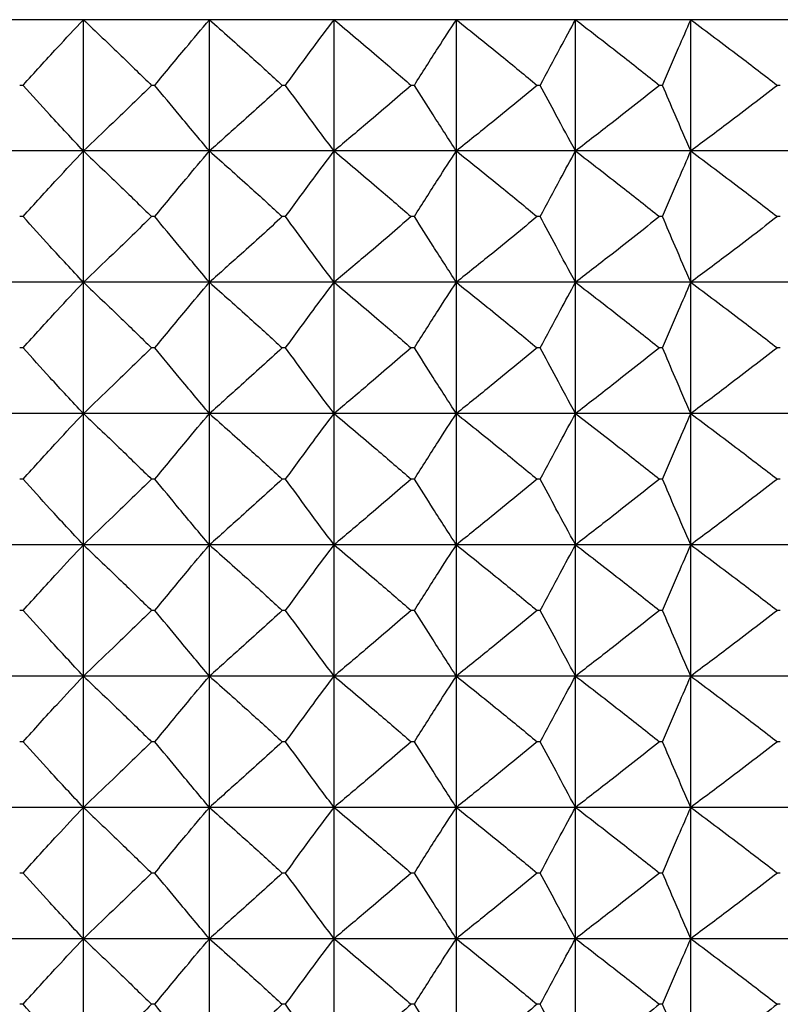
# Model space of a CAD drawing. Header units: millimetres. Extents: x 0 to 210, y 0 to 297.
# Tile 63 of 80: x 176.53 to 178.27, y 265.18 to 267.43. Entities that reach past the tile are written whole.
import ezdxf

# ---------------------------------------------------------------- set-up
doc = ezdxf.new("R2010")
doc.units = ezdxf.units.MM

msp = doc.modelspace()

# ---------------------------------------------------------------- linework, layer by layer
at = {"color": 7, "linetype": 'Continuous', "lineweight": 25}
for p, q in [((176.6774, 267.4273), (176.3878, 267.4273)), ((176.9655, 267.4273), (176.6774, 267.4273)), ((176.6774, 267.1273), (176.6774, 267.4273)), ((177.2502, 267.4273), (176.9655, 267.4273)), ((176.9655, 267.1273), (176.9655, 267.4273)), ((177.5297, 267.4273), (177.2502, 267.4273)), ((177.2502, 267.1273), (177.2502, 267.4273)), ((177.802, 267.4273), (177.5297, 267.4273)), ((177.5297, 267.1273), (177.5297, 267.4273)), ((178.0655, 267.4273), (177.802, 267.4273)), ((177.802, 267.1273), (177.802, 267.4273)), ((178.3182, 267.4273), (178.0655, 267.4273)), ((178.0655, 267.1273), (178.0655, 267.4273)), ((176.5396, 267.2773), (176.5319, 267.2773)), ((176.8408, 267.2773), (176.8332, 267.2773)), ((177.1395, 267.2773), (177.132, 267.2773)), ((177.4337, 267.2773), (177.4263, 267.2773)), ((177.7215, 267.2773), (177.7142, 267.2773)), ((178.0008, 267.2773), (177.9938, 267.2773)), ((178.2699, 267.2773), (178.2631, 267.2773)), ((176.6774, 267.1273), (176.3878, 267.1273)), ((176.6774, 266.8273), (176.6774, 267.1273)), ((176.9655, 267.1273), (176.6774, 267.1273)), ((176.9655, 266.8273), (176.9655, 267.1273)), ((177.2502, 267.1273), (176.9655, 267.1273)), ((177.2502, 266.8273), (177.2502, 267.1273)), ((177.5297, 267.1273), (177.2502, 267.1273)), ((177.5297, 266.8273), (177.5297, 267.1273)), ((177.802, 267.1273), (177.5297, 267.1273)), ((177.802, 266.8273), (177.802, 267.1273)), ((178.0655, 267.1273), (177.802, 267.1273)), ((178.0655, 266.8273), (178.0655, 267.1273)), ((178.3182, 267.1273), (178.0655, 267.1273)), ((176.5396, 266.9773), (176.5319, 266.9773)), ((176.8408, 266.9773), (176.8332, 266.9773)), ((177.1395, 266.9773), (177.132, 266.9773)), ((177.4337, 266.9773), (177.4263, 266.9773)), ((177.7215, 266.9773), (177.7142, 266.9773)), ((178.0008, 266.9773), (177.9938, 266.9773)), ((178.2699, 266.9773), (178.2631, 266.9773)), ((176.6774, 266.8273), (176.3878, 266.8273)), ((176.6774, 266.5273), (176.6774, 266.8273)), ((176.9655, 266.8273), (176.6774, 266.8273)), ((176.9655, 266.5273), (176.9655, 266.8273)), ((177.2502, 266.8273), (176.9655, 266.8273)), ((177.2502, 266.5273), (177.2502, 266.8273)), ((177.5297, 266.8273), (177.2502, 266.8273)), ((177.5297, 266.5273), (177.5297, 266.8273)), ((177.802, 266.8273), (177.5297, 266.8273)), ((177.802, 266.5273), (177.802, 266.8273)), ((178.0655, 266.8273), (177.802, 266.8273)), ((178.0655, 266.5273), (178.0655, 266.8273)), ((178.3182, 266.8273), (178.0655, 266.8273)), ((176.5396, 266.6773), (176.5319, 266.6773)), ((176.8408, 266.6773), (176.8332, 266.6773)), ((177.1395, 266.6773), (177.132, 266.6773)), ((177.4337, 266.6773), (177.4263, 266.6773)), ((177.7215, 266.6773), (177.7142, 266.6773)), ((178.0008, 266.6773), (177.9938, 266.6773)), ((178.2699, 266.6773), (178.2631, 266.6773)), ((176.6774, 266.5273), (176.3878, 266.5273)), ((176.6774, 266.2273), (176.6774, 266.5273)), ((176.9655, 266.5273), (176.6774, 266.5273)), ((176.9655, 266.2273), (176.9655, 266.5273)), ((177.2502, 266.5273), (176.9655, 266.5273)), ((177.2502, 266.2273), (177.2502, 266.5273)), ((177.5297, 266.5273), (177.2502, 266.5273)), ((177.5297, 266.2273), (177.5297, 266.5273)), ((177.802, 266.5273), (177.5297, 266.5273)), ((177.802, 266.2273), (177.802, 266.5273)), ((178.0655, 266.5273), (177.802, 266.5273)), ((178.0655, 266.2273), (178.0655, 266.5273)), ((178.3182, 266.5273), (178.0655, 266.5273)), ((176.5396, 266.3773), (176.5319, 266.3773)), ((176.8408, 266.3773), (176.8332, 266.3773)), ((177.1395, 266.3773), (177.132, 266.3773)), ((177.4337, 266.3773), (177.4263, 266.3773)), ((177.7215, 266.3773), (177.7142, 266.3773)), ((178.0008, 266.3773), (177.9938, 266.3773)), ((178.2699, 266.3773), (178.2631, 266.3773)), ((176.6774, 266.2273), (176.3878, 266.2273)), ((176.6774, 265.9273), (176.6774, 266.2273)), ((176.9655, 266.2273), (176.6774, 266.2273)), ((176.9655, 265.9273), (176.9655, 266.2273)), ((177.2502, 266.2273), (176.9655, 266.2273)), ((177.2502, 265.9273), (177.2502, 266.2273)), ((177.5297, 266.2273), (177.2502, 266.2273)), ((177.5297, 265.9273), (177.5297, 266.2273)), ((177.802, 266.2273), (177.5297, 266.2273)), ((177.802, 265.9273), (177.802, 266.2273)), ((178.0655, 266.2273), (177.802, 266.2273)), ((178.0655, 265.9273), (178.0655, 266.2273)), ((178.3182, 266.2273), (178.0655, 266.2273)), ((176.5396, 266.0773), (176.5319, 266.0773)), ((176.8408, 266.0773), (176.8332, 266.0773)), ((177.1395, 266.0773), (177.132, 266.0773)), ((177.4337, 266.0773), (177.4263, 266.0773)), ((177.7215, 266.0773), (177.7142, 266.0773)), ((178.0008, 266.0773), (177.9938, 266.0773)), ((178.2699, 266.0773), (178.2631, 266.0773)), ((176.6774, 265.9273), (176.3878, 265.9273)), ((176.6774, 265.6273), (176.6774, 265.9273)), ((176.9655, 265.9273), (176.6774, 265.9273)), ((176.9655, 265.6273), (176.9655, 265.9273)), ((177.2502, 265.9273), (176.9655, 265.9273)), ((177.2502, 265.6273), (177.2502, 265.9273)), ((177.5297, 265.9273), (177.2502, 265.9273)), ((177.5297, 265.6273), (177.5297, 265.9273)), ((177.802, 265.9273), (177.5297, 265.9273)), ((177.802, 265.6273), (177.802, 265.9273)), ((178.0655, 265.9273), (177.802, 265.9273)), ((178.0655, 265.6273), (178.0655, 265.9273)), ((178.3182, 265.9273), (178.0655, 265.9273)), ((176.5396, 265.7773), (176.5319, 265.7773)), ((176.8408, 265.7773), (176.8332, 265.7773)), ((177.1395, 265.7773), (177.132, 265.7773)), ((177.4337, 265.7773), (177.4263, 265.7773)), ((177.7215, 265.7773), (177.7142, 265.7773)), ((178.0008, 265.7773), (177.9938, 265.7773)), ((178.2699, 265.7773), (178.2631, 265.7773)), ((176.6774, 265.6273), (176.3878, 265.6273)), ((176.6774, 265.3273), (176.6774, 265.6273)), ((176.9655, 265.6273), (176.6774, 265.6273)), ((176.9655, 265.3273), (176.9655, 265.6273)), ((177.2502, 265.6273), (176.9655, 265.6273)), ((177.2502, 265.3273), (177.2502, 265.6273)), ((177.5297, 265.6273), (177.2502, 265.6273)), ((177.5297, 265.3273), (177.5297, 265.6273)), ((177.802, 265.6273), (177.5297, 265.6273)), ((177.802, 265.3273), (177.802, 265.6273)), ((178.0655, 265.6273), (177.802, 265.6273)), ((178.0655, 265.3273), (178.0655, 265.6273)), ((178.3182, 265.6273), (178.0655, 265.6273)), ((176.5396, 265.4773), (176.5319, 265.4773)), ((176.8408, 265.4773), (176.8332, 265.4773)), ((177.1395, 265.4773), (177.132, 265.4773)), ((177.4337, 265.4773), (177.4263, 265.4773)), ((177.7215, 265.4773), (177.7142, 265.4773)), ((178.0008, 265.4773), (177.9938, 265.4773)), ((178.2699, 265.4773), (178.2631, 265.4773)), ((176.6774, 265.3273), (176.3878, 265.3273)), ((176.6774, 265.0273), (176.6774, 265.3273)), ((176.9655, 265.3273), (176.6774, 265.3273)), ((176.9655, 265.0273), (176.9655, 265.3273)), ((177.2502, 265.3273), (176.9655, 265.3273)), ((177.2502, 265.0273), (177.2502, 265.3273)), ((177.5297, 265.3273), (177.2502, 265.3273)), ((177.5297, 265.0273), (177.5297, 265.3273)), ((177.802, 265.3273), (177.5297, 265.3273)), ((177.802, 265.0273), (177.802, 265.3273)), ((178.0655, 265.3273), (177.802, 265.3273)), ((178.0655, 265.0273), (178.0655, 265.3273)), ((178.3182, 265.3273), (178.0655, 265.3273)), ((176.5396, 265.1773), (176.5319, 265.1773)), ((176.8408, 265.1773), (176.8332, 265.1773)), ((177.1395, 265.1773), (177.132, 265.1773)), ((177.4337, 265.1773), (177.4263, 265.1773)), ((177.7215, 265.1773), (177.7142, 265.1773)), ((178.0008, 265.1773), (177.9938, 265.1773)), ((178.2699, 265.1773), (178.2631, 265.1773))]:
    msp.add_line(p, q, dxfattribs=at)
for points, knots in [([(176.5396, 267.2773), (176.5654, 267.3059), (176.611, 267.3562), (176.6574, 267.4058), (176.6774, 267.4273)], [0, 0, 0, 0, 0.5676085, 1, 1, 1, 1]), ([(176.6774, 267.4273), (176.7063, 267.3999), (176.7585, 267.3502), (176.8101, 267.2999), (176.8332, 267.2773)], [0, 0, 0, 0, 0.552617, 1, 1, 1, 1]), ([(176.8408, 267.2773), (176.8642, 267.3059), (176.9054, 267.3561), (176.9474, 267.4058), (176.9655, 267.4273)], [0, 0, 0, 0, 0.5678376, 1, 1, 1, 1]), ([(176.9655, 267.4273), (176.9963, 267.3999), (177.0522, 267.3503), (177.1073, 267.2999), (177.132, 267.2773)], [0, 0, 0, 0, 0.5527732, 1, 1, 1, 1]), ([(177.1395, 267.2773), (177.1603, 267.3059), (177.1969, 267.3561), (177.2341, 267.4058), (177.2502, 267.4273)], [0, 0, 0, 0, 0.5680984, 1, 1, 1, 1]), ([(177.2502, 267.4273), (177.2828, 267.3999), (177.3419, 267.3503), (177.4002, 267.2999), (177.4263, 267.2773)], [0, 0, 0, 0, 0.5529034, 1, 1, 1, 1]), ([(177.4337, 267.2773), (177.4517, 267.3058), (177.4834, 267.356), (177.5157, 267.4058), (177.5297, 267.4273)], [0, 0, 0, 0, 0.568388, 1, 1, 1, 1]), ([(177.5297, 267.4273), (177.5639, 267.3999), (177.6257, 267.3503), (177.6869, 267.2999), (177.7142, 267.2773)], [0, 0, 0, 0, 0.55301, 1, 1, 1, 1]), ([(177.7215, 267.2773), (177.7366, 267.3058), (177.7631, 267.356), (177.7903, 267.4058), (177.802, 267.4273)], [0, 0, 0, 0, 0.5686967, 1, 1, 1, 1]), ([(177.802, 267.4273), (177.8376, 267.3999), (177.9018, 267.3503), (177.9654, 267.2999), (177.9938, 267.2773)], [0, 0, 0, 0, 0.553096, 1, 1, 1, 1]), ([(178.0008, 267.2773), (178.0129, 267.3058), (178.0342, 267.3559), (178.0561, 267.4058), (178.0655, 267.4273)], [0, 0, 0, 0, 0.569009, 1, 1, 1, 1]), ([(178.0655, 267.4273), (178.1021, 267.3999), (178.1683, 267.3503), (178.2339, 267.2999), (178.2631, 267.2773)], [0, 0, 0, 0, 0.5531633, 1, 1, 1, 1]), ([(176.6774, 267.1273), (176.6518, 267.1547), (176.6055, 267.2044), (176.56, 267.2548), (176.5396, 267.2773)], [0, 0, 0, 0, 0.552352, 1, 1, 1, 1]), ([(176.8332, 267.2773), (176.8039, 267.2487), (176.7523, 267.1984), (176.7, 267.1488), (176.6774, 267.1273)], [0, 0, 0, 0, 0.567344, 1, 1, 1, 1]), ([(176.9655, 267.1273), (176.9423, 267.1548), (176.9005, 267.2045), (176.8593, 267.2548), (176.8408, 267.2773)], [0, 0, 0, 0, 0.552122, 1, 1, 1, 1]), ([(177.132, 267.2773), (177.1007, 267.2487), (177.0455, 267.1984), (176.9897, 267.1488), (176.9655, 267.1273)], [0, 0, 0, 0, 0.567189, 1, 1, 1, 1]), ([(177.2502, 267.1273), (177.2297, 267.1548), (177.1924, 267.2045), (177.1559, 267.2548), (177.1395, 267.2773)], [0, 0, 0, 0, 0.55186, 1, 1, 1, 1]), ([(177.4263, 267.2773), (177.3932, 267.2487), (177.3349, 267.1983), (177.2758, 267.1488), (177.2502, 267.1273)], [0, 0, 0, 0, 0.5670597, 1, 1, 1, 1]), ([(177.5297, 267.1273), (177.5119, 267.1548), (177.4796, 267.2046), (177.4479, 267.2548), (177.4337, 267.2773)], [0, 0, 0, 0, 0.5515697, 1, 1, 1, 1]), ([(177.7142, 267.2773), (177.6795, 267.2487), (177.6184, 267.1983), (177.5565, 267.1488), (177.5297, 267.1273)], [0, 0, 0, 0, 0.566954, 1, 1, 1, 1]), ([(177.802, 267.1273), (177.7871, 267.1548), (177.7599, 267.2046), (177.7334, 267.2548), (177.7215, 267.2773)], [0, 0, 0, 0, 0.55126, 1, 1, 1, 1]), ([(177.9938, 267.2773), (177.9577, 267.2487), (177.8942, 267.1983), (177.8299, 267.1488), (177.802, 267.1273)], [0, 0, 0, 0, 0.566868, 1, 1, 1, 1]), ([(178.0655, 267.1273), (178.0534, 267.1548), (178.0316, 267.2047), (178.0103, 267.2548), (178.0008, 267.2773)], [0, 0, 0, 0, 0.550946, 1, 1, 1, 1]), ([(178.2631, 267.2773), (178.226, 267.2487), (178.1604, 267.1983), (178.0942, 267.1488), (178.0655, 267.1273)], [0, 0, 0, 0, 0.566801, 1, 1, 1, 1]), ([(176.5396, 266.9773), (176.5654, 267.0059), (176.611, 267.0562), (176.6574, 267.1058), (176.6774, 267.1273)], [0, 0, 0, 0, 0.567662, 1, 1, 1, 1]), ([(176.6774, 267.1273), (176.7063, 267.0999), (176.7585, 267.0502), (176.8101, 266.9998), (176.8332, 266.9773)], [0, 0, 0, 0, 0.552617, 1, 1, 1, 1]), ([(176.8408, 266.9773), (176.8642, 267.0059), (176.9054, 267.0561), (176.9474, 267.1058), (176.9655, 267.1273)], [0, 0, 0, 0, 0.567896, 1, 1, 1, 1]), ([(176.9655, 267.1273), (176.9963, 267.0999), (177.0522, 267.0503), (177.1073, 266.9998), (177.132, 266.9773)], [0, 0, 0, 0, 0.5527732, 1, 1, 1, 1]), ([(177.1395, 266.9773), (177.1603, 267.0059), (177.1969, 267.0561), (177.2341, 267.1058), (177.2502, 267.1273)], [0, 0, 0, 0, 0.5681627, 1, 1, 1, 1]), ([(177.2502, 267.1273), (177.2828, 267.0999), (177.3419, 267.0503), (177.4002, 266.9999), (177.4263, 266.9773)], [0, 0, 0, 0, 0.5529034, 1, 1, 1, 1]), ([(177.4337, 266.9773), (177.4517, 267.0058), (177.4834, 267.056), (177.5157, 267.1058), (177.5297, 267.1273)], [0, 0, 0, 0, 0.5684579, 1, 1, 1, 1]), ([(177.5297, 267.1273), (177.5639, 267.0999), (177.6257, 267.0503), (177.6869, 266.9999), (177.7142, 266.9773)], [0, 0, 0, 0, 0.55301, 1, 1, 1, 1]), ([(177.7215, 266.9773), (177.7366, 267.0058), (177.7631, 267.056), (177.7903, 267.1058), (177.802, 267.1273)], [0, 0, 0, 0, 0.568774, 1, 1, 1, 1]), ([(177.802, 267.1273), (177.8376, 267.0999), (177.9018, 267.0503), (177.9654, 266.9999), (177.9938, 266.9773)], [0, 0, 0, 0, 0.553096, 1, 1, 1, 1]), ([(178.0008, 266.9773), (178.0129, 267.0058), (178.0342, 267.0559), (178.0561, 267.1058), (178.0655, 267.1273)], [0, 0, 0, 0, 0.569093, 1, 1, 1, 1]), ([(178.0655, 267.1273), (178.1021, 267.0999), (178.1683, 267.0503), (178.2339, 266.9999), (178.2631, 266.9773)], [0, 0, 0, 0, 0.5531633, 1, 1, 1, 1]), ([(176.6774, 266.8273), (176.6518, 266.8548), (176.6055, 266.9044), (176.56, 266.9548), (176.5396, 266.9773)], [0, 0, 0, 0, 0.552328, 1, 1, 1, 1]), ([(176.8332, 266.9773), (176.8039, 266.9487), (176.7523, 266.8984), (176.7, 266.8488), (176.6774, 266.8273)], [0, 0, 0, 0, 0.567371, 1, 1, 1, 1]), ([(176.9655, 266.8273), (176.9423, 266.8548), (176.9005, 266.9045), (176.8593, 266.9548), (176.8408, 266.9773)], [0, 0, 0, 0, 0.552096, 1, 1, 1, 1]), ([(177.132, 266.9773), (177.1007, 266.9487), (177.0455, 266.8983), (176.9897, 266.8488), (176.9655, 266.8273)], [0, 0, 0, 0, 0.567214, 1, 1, 1, 1]), ([(177.2502, 266.8273), (177.2297, 266.8548), (177.1924, 266.9045), (177.1559, 266.9548), (177.1395, 266.9773)], [0, 0, 0, 0, 0.551831, 1, 1, 1, 1]), ([(177.4263, 266.9773), (177.3932, 266.9487), (177.3349, 266.8983), (177.2758, 266.8488), (177.2502, 266.8273)], [0, 0, 0, 0, 0.5670832, 1, 1, 1, 1]), ([(177.5297, 266.8273), (177.5119, 266.8548), (177.4796, 266.9046), (177.4479, 266.9548), (177.4337, 266.9773)], [0, 0, 0, 0, 0.551538, 1, 1, 1, 1]), ([(177.7142, 266.9773), (177.6795, 266.9487), (177.6184, 266.8983), (177.5565, 266.8488), (177.5297, 266.8273)], [0, 0, 0, 0, 0.5669758, 1, 1, 1, 1]), ([(177.802, 266.8273), (177.7871, 266.8548), (177.7599, 266.9046), (177.7334, 266.9548), (177.7215, 266.9773)], [0, 0, 0, 0, 0.551225, 1, 1, 1, 1]), ([(177.9938, 266.9773), (177.9577, 266.9487), (177.8942, 266.8983), (177.8299, 266.8488), (177.802, 266.8273)], [0, 0, 0, 0, 0.566889, 1, 1, 1, 1]), ([(178.0655, 266.8273), (178.0534, 266.8548), (178.0316, 266.9047), (178.0103, 266.9548), (178.0008, 266.9773)], [0, 0, 0, 0, 0.550908, 1, 1, 1, 1]), ([(178.2631, 266.9773), (178.226, 266.9487), (178.1604, 266.8983), (178.0942, 266.8488), (178.0655, 266.8273)], [0, 0, 0, 0, 0.566822, 1, 1, 1, 1]), ([(176.5396, 266.6773), (176.5654, 266.7059), (176.611, 266.7562), (176.6574, 266.8058), (176.6774, 266.8273)], [0, 0, 0, 0, 0.567632, 1, 1, 1, 1]), ([(176.6774, 266.8273), (176.7063, 266.7999), (176.7585, 266.7502), (176.8101, 266.6998), (176.8332, 266.6773)], [0, 0, 0, 0, 0.552638, 1, 1, 1, 1]), ([(176.8408, 266.6773), (176.8642, 266.7059), (176.9054, 266.7561), (176.9474, 266.8058), (176.9655, 266.8273)], [0, 0, 0, 0, 0.5678631, 1, 1, 1, 1]), ([(176.9655, 266.8273), (176.9963, 266.7999), (177.0522, 266.7503), (177.1073, 266.6998), (177.132, 266.6773)], [0, 0, 0, 0, 0.552793, 1, 1, 1, 1]), ([(177.1395, 266.6773), (177.1603, 266.7058), (177.1969, 266.7561), (177.2341, 266.8058), (177.2502, 266.8273)], [0, 0, 0, 0, 0.5681263, 1, 1, 1, 1]), ([(177.2502, 266.8273), (177.2828, 266.7999), (177.3419, 266.7503), (177.4002, 266.6998), (177.4263, 266.6773)], [0, 0, 0, 0, 0.552922, 1, 1, 1, 1]), ([(177.4337, 266.6773), (177.4517, 266.7058), (177.4834, 266.756), (177.5157, 266.8058), (177.5297, 266.8273)], [0, 0, 0, 0, 0.568418, 1, 1, 1, 1]), ([(177.5297, 266.8273), (177.5639, 266.7999), (177.6257, 266.7503), (177.6869, 266.6998), (177.7142, 266.6773)], [0, 0, 0, 0, 0.553028, 1, 1, 1, 1]), ([(177.7215, 266.6773), (177.7366, 266.7058), (177.7631, 266.756), (177.7903, 266.8058), (177.802, 266.8273)], [0, 0, 0, 0, 0.56873, 1, 1, 1, 1]), ([(177.802, 266.8273), (177.8376, 266.7999), (177.9018, 266.7503), (177.9654, 266.6998), (177.9938, 266.6773)], [0, 0, 0, 0, 0.553113, 1, 1, 1, 1]), ([(178.0008, 266.6773), (178.0129, 266.7058), (178.0342, 266.7559), (178.0561, 266.8058), (178.0655, 266.8273)], [0, 0, 0, 0, 0.5690456, 1, 1, 1, 1]), ([(178.0655, 266.8273), (178.1021, 266.7999), (178.1683, 266.7503), (178.2339, 266.6999), (178.2631, 266.6773)], [0, 0, 0, 0, 0.553179, 1, 1, 1, 1]), ([(176.6774, 266.5273), (176.6518, 266.5547), (176.6055, 266.6044), (176.56, 266.6548), (176.5396, 266.6773)], [0, 0, 0, 0, 0.552328, 1, 1, 1, 1]), ([(176.8332, 266.6773), (176.8039, 266.6487), (176.7523, 266.5984), (176.7, 266.5488), (176.6774, 266.5273)], [0, 0, 0, 0, 0.567324, 1, 1, 1, 1]), ([(176.9655, 266.5273), (176.9423, 266.5548), (176.9005, 266.6045), (176.8593, 266.6548), (176.8408, 266.6773)], [0, 0, 0, 0, 0.552096, 1, 1, 1, 1]), ([(177.132, 266.6773), (177.1007, 266.6487), (177.0455, 266.5984), (176.9897, 266.5488), (176.9655, 266.5273)], [0, 0, 0, 0, 0.5671697, 1, 1, 1, 1]), ([(177.2502, 266.5273), (177.2297, 266.5548), (177.1924, 266.6045), (177.1559, 266.6548), (177.1395, 266.6773)], [0, 0, 0, 0, 0.551831, 1, 1, 1, 1]), ([(177.4263, 266.6773), (177.3932, 266.6487), (177.3348, 266.5983), (177.2758, 266.5488), (177.2502, 266.5273)], [0, 0, 0, 0, 0.567042, 1, 1, 1, 1]), ([(177.5297, 266.5273), (177.5119, 266.5548), (177.4796, 266.6046), (177.4479, 266.6548), (177.4337, 266.6773)], [0, 0, 0, 0, 0.551538, 1, 1, 1, 1]), ([(177.7142, 266.6773), (177.6795, 266.6487), (177.6184, 266.5983), (177.5565, 266.5488), (177.5297, 266.5273)], [0, 0, 0, 0, 0.566936, 1, 1, 1, 1]), ([(177.802, 266.5273), (177.7871, 266.5548), (177.7599, 266.6046), (177.7334, 266.6548), (177.7215, 266.6773)], [0, 0, 0, 0, 0.551225, 1, 1, 1, 1]), ([(177.9938, 266.6773), (177.9577, 266.6487), (177.8942, 266.5983), (177.8299, 266.5488), (177.802, 266.5273)], [0, 0, 0, 0, 0.566852, 1, 1, 1, 1]), ([(178.0655, 266.5273), (178.0534, 266.5548), (178.0316, 266.6047), (178.0103, 266.6548), (178.0008, 266.6773)], [0, 0, 0, 0, 0.550908, 1, 1, 1, 1]), ([(178.2631, 266.6773), (178.226, 266.6487), (178.1604, 266.5983), (178.0942, 266.5488), (178.0655, 266.5273)], [0, 0, 0, 0, 0.566785, 1, 1, 1, 1]), ([(176.5396, 266.3773), (176.5654, 266.4059), (176.611, 266.4562), (176.6574, 266.5058), (176.6774, 266.5273)], [0, 0, 0, 0, 0.5676085, 1, 1, 1, 1]), ([(176.6774, 266.5273), (176.7063, 266.4999), (176.7585, 266.4502), (176.8101, 266.3999), (176.8332, 266.3773)], [0, 0, 0, 0, 0.552617, 1, 1, 1, 1]), ([(176.8408, 266.3773), (176.8642, 266.4059), (176.9054, 266.4561), (176.9474, 266.5058), (176.9655, 266.5273)], [0, 0, 0, 0, 0.5678376, 1, 1, 1, 1]), ([(176.9655, 266.5273), (176.9963, 266.4999), (177.0522, 266.4503), (177.1073, 266.3999), (177.132, 266.3773)], [0, 0, 0, 0, 0.5527732, 1, 1, 1, 1]), ([(177.1395, 266.3773), (177.1603, 266.4058), (177.1969, 266.4561), (177.2341, 266.5058), (177.2502, 266.5273)], [0, 0, 0, 0, 0.5680984, 1, 1, 1, 1]), ([(177.2502, 266.5273), (177.2828, 266.4999), (177.3419, 266.4503), (177.4002, 266.3999), (177.4263, 266.3773)], [0, 0, 0, 0, 0.5529034, 1, 1, 1, 1]), ([(177.4337, 266.3773), (177.4517, 266.4058), (177.4834, 266.456), (177.5157, 266.5058), (177.5297, 266.5273)], [0, 0, 0, 0, 0.568388, 1, 1, 1, 1]), ([(177.5297, 266.5273), (177.5639, 266.4999), (177.6257, 266.4503), (177.6869, 266.3999), (177.7142, 266.3773)], [0, 0, 0, 0, 0.55301, 1, 1, 1, 1]), ([(177.7215, 266.3773), (177.7366, 266.4058), (177.7631, 266.456), (177.7903, 266.5058), (177.802, 266.5273)], [0, 0, 0, 0, 0.5686967, 1, 1, 1, 1]), ([(177.802, 266.5273), (177.8376, 266.4999), (177.9018, 266.4503), (177.9654, 266.3999), (177.9938, 266.3773)], [0, 0, 0, 0, 0.553096, 1, 1, 1, 1]), ([(178.0008, 266.3773), (178.0129, 266.4058), (178.0342, 266.4559), (178.0561, 266.5058), (178.0655, 266.5273)], [0, 0, 0, 0, 0.569009, 1, 1, 1, 1]), ([(178.0655, 266.5273), (178.1021, 266.4999), (178.1683, 266.4503), (178.2339, 266.3999), (178.2631, 266.3773)], [0, 0, 0, 0, 0.5531633, 1, 1, 1, 1]), ([(176.6774, 266.2273), (176.6518, 266.2547), (176.6055, 266.3044), (176.56, 266.3548), (176.5396, 266.3773)], [0, 0, 0, 0, 0.552352, 1, 1, 1, 1]), ([(176.8332, 266.3773), (176.8039, 266.3487), (176.7523, 266.2984), (176.7, 266.2488), (176.6774, 266.2273)], [0, 0, 0, 0, 0.567344, 1, 1, 1, 1]), ([(176.9655, 266.2273), (176.9423, 266.2548), (176.9005, 266.3045), (176.8593, 266.3548), (176.8408, 266.3773)], [0, 0, 0, 0, 0.552122, 1, 1, 1, 1]), ([(177.132, 266.3773), (177.1007, 266.3487), (177.0455, 266.2984), (176.9897, 266.2488), (176.9655, 266.2273)], [0, 0, 0, 0, 0.567189, 1, 1, 1, 1]), ([(177.2502, 266.2273), (177.2297, 266.2548), (177.1924, 266.3045), (177.1559, 266.3548), (177.1395, 266.3773)], [0, 0, 0, 0, 0.55186, 1, 1, 1, 1]), ([(177.4263, 266.3773), (177.3932, 266.3487), (177.3349, 266.2983), (177.2758, 266.2488), (177.2502, 266.2273)], [0, 0, 0, 0, 0.5670597, 1, 1, 1, 1]), ([(177.5297, 266.2273), (177.5119, 266.2548), (177.4796, 266.3046), (177.4479, 266.3548), (177.4337, 266.3773)], [0, 0, 0, 0, 0.5515697, 1, 1, 1, 1]), ([(177.7142, 266.3773), (177.6795, 266.3487), (177.6184, 266.2983), (177.5565, 266.2488), (177.5297, 266.2273)], [0, 0, 0, 0, 0.566954, 1, 1, 1, 1]), ([(177.802, 266.2273), (177.7871, 266.2548), (177.7599, 266.3046), (177.7334, 266.3548), (177.7215, 266.3773)], [0, 0, 0, 0, 0.55126, 1, 1, 1, 1]), ([(177.9938, 266.3773), (177.9577, 266.3487), (177.8942, 266.2983), (177.8299, 266.2488), (177.802, 266.2273)], [0, 0, 0, 0, 0.566868, 1, 1, 1, 1]), ([(178.0655, 266.2273), (178.0534, 266.2548), (178.0316, 266.3047), (178.0103, 266.3548), (178.0008, 266.3773)], [0, 0, 0, 0, 0.550946, 1, 1, 1, 1]), ([(178.2631, 266.3773), (178.226, 266.3487), (178.1604, 266.2983), (178.0942, 266.2488), (178.0655, 266.2273)], [0, 0, 0, 0, 0.566801, 1, 1, 1, 1]), ([(176.5396, 266.0773), (176.5654, 266.1059), (176.611, 266.1562), (176.6574, 266.2058), (176.6774, 266.2273)], [0, 0, 0, 0, 0.567662, 1, 1, 1, 1]), ([(176.6774, 266.2273), (176.7063, 266.1999), (176.7585, 266.1502), (176.8101, 266.0998), (176.8332, 266.0773)], [0, 0, 0, 0, 0.552617, 1, 1, 1, 1]), ([(176.8408, 266.0773), (176.8642, 266.1059), (176.9054, 266.1561), (176.9474, 266.2058), (176.9655, 266.2273)], [0, 0, 0, 0, 0.567896, 1, 1, 1, 1]), ([(176.9655, 266.2273), (176.9963, 266.1999), (177.0522, 266.1503), (177.1073, 266.0998), (177.132, 266.0773)], [0, 0, 0, 0, 0.5527732, 1, 1, 1, 1]), ([(177.1395, 266.0773), (177.1603, 266.1059), (177.1969, 266.1561), (177.2341, 266.2058), (177.2502, 266.2273)], [0, 0, 0, 0, 0.5681627, 1, 1, 1, 1]), ([(177.2502, 266.2273), (177.2828, 266.1999), (177.3419, 266.1503), (177.4002, 266.0999), (177.4263, 266.0773)], [0, 0, 0, 0, 0.5529034, 1, 1, 1, 1]), ([(177.4337, 266.0773), (177.4517, 266.1058), (177.4834, 266.156), (177.5157, 266.2058), (177.5297, 266.2273)], [0, 0, 0, 0, 0.5684579, 1, 1, 1, 1]), ([(177.5297, 266.2273), (177.5639, 266.1999), (177.6257, 266.1503), (177.6869, 266.0999), (177.7142, 266.0773)], [0, 0, 0, 0, 0.55301, 1, 1, 1, 1]), ([(177.7215, 266.0773), (177.7366, 266.1058), (177.7631, 266.156), (177.7903, 266.2058), (177.802, 266.2273)], [0, 0, 0, 0, 0.568774, 1, 1, 1, 1]), ([(177.802, 266.2273), (177.8376, 266.1999), (177.9018, 266.1503), (177.9654, 266.0999), (177.9938, 266.0773)], [0, 0, 0, 0, 0.553096, 1, 1, 1, 1]), ([(178.0008, 266.0773), (178.0129, 266.1058), (178.0342, 266.1559), (178.0561, 266.2058), (178.0655, 266.2273)], [0, 0, 0, 0, 0.569093, 1, 1, 1, 1]), ([(178.0655, 266.2273), (178.1021, 266.1999), (178.1683, 266.1503), (178.2339, 266.0999), (178.2631, 266.0773)], [0, 0, 0, 0, 0.5531633, 1, 1, 1, 1]), ([(176.6774, 265.9273), (176.6518, 265.9548), (176.6055, 266.0044), (176.56, 266.0548), (176.5396, 266.0773)], [0, 0, 0, 0, 0.552328, 1, 1, 1, 1]), ([(176.8332, 266.0773), (176.8039, 266.0487), (176.7523, 265.9984), (176.7, 265.9488), (176.6774, 265.9273)], [0, 0, 0, 0, 0.567371, 1, 1, 1, 1]), ([(176.9655, 265.9273), (176.9423, 265.9548), (176.9005, 266.0045), (176.8593, 266.0548), (176.8408, 266.0773)], [0, 0, 0, 0, 0.552096, 1, 1, 1, 1]), ([(177.132, 266.0773), (177.1007, 266.0487), (177.0455, 265.9983), (176.9897, 265.9488), (176.9655, 265.9273)], [0, 0, 0, 0, 0.567214, 1, 1, 1, 1]), ([(177.2502, 265.9273), (177.2297, 265.9548), (177.1924, 266.0045), (177.1559, 266.0548), (177.1395, 266.0773)], [0, 0, 0, 0, 0.551831, 1, 1, 1, 1]), ([(177.4263, 266.0773), (177.3932, 266.0487), (177.3349, 265.9983), (177.2758, 265.9488), (177.2502, 265.9273)], [0, 0, 0, 0, 0.5670832, 1, 1, 1, 1]), ([(177.5297, 265.9273), (177.5119, 265.9548), (177.4796, 266.0046), (177.4479, 266.0548), (177.4337, 266.0773)], [0, 0, 0, 0, 0.551538, 1, 1, 1, 1]), ([(177.7142, 266.0773), (177.6795, 266.0487), (177.6184, 265.9983), (177.5565, 265.9488), (177.5297, 265.9273)], [0, 0, 0, 0, 0.5669758, 1, 1, 1, 1]), ([(177.802, 265.9273), (177.7871, 265.9548), (177.7599, 266.0046), (177.7334, 266.0548), (177.7215, 266.0773)], [0, 0, 0, 0, 0.551225, 1, 1, 1, 1]), ([(177.9938, 266.0773), (177.9577, 266.0487), (177.8942, 265.9983), (177.8299, 265.9488), (177.802, 265.9273)], [0, 0, 0, 0, 0.566889, 1, 1, 1, 1]), ([(178.0655, 265.9273), (178.0534, 265.9548), (178.0316, 266.0047), (178.0103, 266.0548), (178.0008, 266.0773)], [0, 0, 0, 0, 0.550908, 1, 1, 1, 1]), ([(178.2631, 266.0773), (178.226, 266.0487), (178.1604, 265.9983), (178.0942, 265.9488), (178.0655, 265.9273)], [0, 0, 0, 0, 0.566822, 1, 1, 1, 1]), ([(176.5396, 265.7773), (176.5654, 265.8059), (176.611, 265.8562), (176.6574, 265.9058), (176.6774, 265.9273)], [0, 0, 0, 0, 0.567632, 1, 1, 1, 1]), ([(176.6774, 265.9273), (176.7063, 265.8999), (176.7585, 265.8502), (176.8101, 265.7998), (176.8332, 265.7773)], [0, 0, 0, 0, 0.552638, 1, 1, 1, 1]), ([(176.8408, 265.7773), (176.8642, 265.8059), (176.9054, 265.8561), (176.9474, 265.9058), (176.9655, 265.9273)], [0, 0, 0, 0, 0.5678631, 1, 1, 1, 1]), ([(176.9655, 265.9273), (176.9963, 265.8999), (177.0522, 265.8503), (177.1073, 265.7998), (177.132, 265.7773)], [0, 0, 0, 0, 0.552793, 1, 1, 1, 1]), ([(177.1395, 265.7773), (177.1603, 265.8058), (177.1969, 265.8561), (177.2341, 265.9058), (177.2502, 265.9273)], [0, 0, 0, 0, 0.5681263, 1, 1, 1, 1]), ([(177.2502, 265.9273), (177.2828, 265.8999), (177.3419, 265.8503), (177.4002, 265.7998), (177.4263, 265.7773)], [0, 0, 0, 0, 0.552922, 1, 1, 1, 1]), ([(177.4337, 265.7773), (177.4517, 265.8058), (177.4834, 265.856), (177.5157, 265.9058), (177.5297, 265.9273)], [0, 0, 0, 0, 0.568418, 1, 1, 1, 1]), ([(177.5297, 265.9273), (177.5639, 265.8999), (177.6257, 265.8503), (177.6869, 265.7998), (177.7142, 265.7773)], [0, 0, 0, 0, 0.553028, 1, 1, 1, 1]), ([(177.7215, 265.7773), (177.7366, 265.8058), (177.7631, 265.856), (177.7903, 265.9058), (177.802, 265.9273)], [0, 0, 0, 0, 0.56873, 1, 1, 1, 1]), ([(177.802, 265.9273), (177.8376, 265.8999), (177.9018, 265.8503), (177.9654, 265.7998), (177.9938, 265.7773)], [0, 0, 0, 0, 0.553113, 1, 1, 1, 1]), ([(178.0008, 265.7773), (178.0129, 265.8058), (178.0342, 265.8559), (178.0561, 265.9058), (178.0655, 265.9273)], [0, 0, 0, 0, 0.5690456, 1, 1, 1, 1]), ([(178.0655, 265.9273), (178.1021, 265.8999), (178.1683, 265.8503), (178.2339, 265.7999), (178.2631, 265.7773)], [0, 0, 0, 0, 0.553179, 1, 1, 1, 1]), ([(176.6774, 265.6273), (176.6518, 265.6547), (176.6055, 265.7044), (176.56, 265.7548), (176.5396, 265.7773)], [0, 0, 0, 0, 0.552328, 1, 1, 1, 1]), ([(176.8332, 265.7773), (176.8039, 265.7487), (176.7523, 265.6984), (176.7, 265.6488), (176.6774, 265.6273)], [0, 0, 0, 0, 0.567324, 1, 1, 1, 1]), ([(176.9655, 265.6273), (176.9423, 265.6548), (176.9005, 265.7045), (176.8593, 265.7548), (176.8408, 265.7773)], [0, 0, 0, 0, 0.552096, 1, 1, 1, 1]), ([(177.132, 265.7773), (177.1007, 265.7487), (177.0455, 265.6984), (176.9897, 265.6488), (176.9655, 265.6273)], [0, 0, 0, 0, 0.5671697, 1, 1, 1, 1]), ([(177.2502, 265.6273), (177.2297, 265.6548), (177.1924, 265.7045), (177.1559, 265.7548), (177.1395, 265.7773)], [0, 0, 0, 0, 0.551831, 1, 1, 1, 1]), ([(177.4263, 265.7773), (177.3932, 265.7487), (177.3348, 265.6983), (177.2758, 265.6488), (177.2502, 265.6273)], [0, 0, 0, 0, 0.567042, 1, 1, 1, 1]), ([(177.5297, 265.6273), (177.5119, 265.6548), (177.4796, 265.7046), (177.4479, 265.7548), (177.4337, 265.7773)], [0, 0, 0, 0, 0.551538, 1, 1, 1, 1]), ([(177.7142, 265.7773), (177.6795, 265.7487), (177.6184, 265.6983), (177.5565, 265.6488), (177.5297, 265.6273)], [0, 0, 0, 0, 0.566936, 1, 1, 1, 1]), ([(177.802, 265.6273), (177.7871, 265.6548), (177.7599, 265.7046), (177.7334, 265.7548), (177.7215, 265.7773)], [0, 0, 0, 0, 0.551225, 1, 1, 1, 1]), ([(177.9938, 265.7773), (177.9577, 265.7487), (177.8942, 265.6983), (177.8299, 265.6488), (177.802, 265.6273)], [0, 0, 0, 0, 0.566852, 1, 1, 1, 1]), ([(178.0655, 265.6273), (178.0534, 265.6548), (178.0316, 265.7047), (178.0103, 265.7548), (178.0008, 265.7773)], [0, 0, 0, 0, 0.550908, 1, 1, 1, 1]), ([(178.2631, 265.7773), (178.226, 265.7487), (178.1604, 265.6983), (178.0942, 265.6488), (178.0655, 265.6273)], [0, 0, 0, 0, 0.566785, 1, 1, 1, 1]), ([(176.5396, 265.4773), (176.5654, 265.5059), (176.611, 265.5562), (176.6574, 265.6058), (176.6774, 265.6273)], [0, 0, 0, 0, 0.5676085, 1, 1, 1, 1]), ([(176.6774, 265.6273), (176.7063, 265.5999), (176.7585, 265.5502), (176.8101, 265.4998), (176.8332, 265.4773)], [0, 0, 0, 0, 0.552617, 1, 1, 1, 1]), ([(176.8408, 265.4773), (176.8642, 265.5059), (176.9054, 265.5561), (176.9474, 265.6058), (176.9655, 265.6273)], [0, 0, 0, 0, 0.5678376, 1, 1, 1, 1]), ([(176.9655, 265.6273), (176.9963, 265.5999), (177.0522, 265.5503), (177.1073, 265.4999), (177.132, 265.4773)], [0, 0, 0, 0, 0.5527732, 1, 1, 1, 1]), ([(177.1395, 265.4773), (177.1603, 265.5058), (177.1969, 265.5561), (177.2341, 265.6058), (177.2502, 265.6273)], [0, 0, 0, 0, 0.5680984, 1, 1, 1, 1]), ([(177.2502, 265.6273), (177.2828, 265.5999), (177.3419, 265.5503), (177.4002, 265.4999), (177.4263, 265.4773)], [0, 0, 0, 0, 0.5529034, 1, 1, 1, 1]), ([(177.4337, 265.4773), (177.4517, 265.5058), (177.4834, 265.556), (177.5157, 265.6058), (177.5297, 265.6273)], [0, 0, 0, 0, 0.568388, 1, 1, 1, 1]), ([(177.5297, 265.6273), (177.5639, 265.5999), (177.6257, 265.5503), (177.6869, 265.4999), (177.7142, 265.4773)], [0, 0, 0, 0, 0.55301, 1, 1, 1, 1]), ([(177.7215, 265.4773), (177.7366, 265.5058), (177.7631, 265.556), (177.7903, 265.6058), (177.802, 265.6273)], [0, 0, 0, 0, 0.5686967, 1, 1, 1, 1]), ([(177.802, 265.6273), (177.8376, 265.5999), (177.9018, 265.5503), (177.9654, 265.4999), (177.9938, 265.4773)], [0, 0, 0, 0, 0.553096, 1, 1, 1, 1]), ([(178.0008, 265.4773), (178.0129, 265.5058), (178.0342, 265.5559), (178.0561, 265.6058), (178.0655, 265.6273)], [0, 0, 0, 0, 0.569009, 1, 1, 1, 1]), ([(178.0655, 265.6273), (178.1021, 265.5999), (178.1683, 265.5503), (178.2339, 265.4999), (178.2631, 265.4773)], [0, 0, 0, 0, 0.5531633, 1, 1, 1, 1]), ([(176.6774, 265.3273), (176.6518, 265.3547), (176.6055, 265.4044), (176.56, 265.4548), (176.5396, 265.4773)], [0, 0, 0, 0, 0.552352, 1, 1, 1, 1]), ([(176.8332, 265.4773), (176.8039, 265.4487), (176.7523, 265.3984), (176.7, 265.3488), (176.6774, 265.3273)], [0, 0, 0, 0, 0.567344, 1, 1, 1, 1]), ([(176.9655, 265.3273), (176.9423, 265.3548), (176.9005, 265.4045), (176.8593, 265.4548), (176.8408, 265.4773)], [0, 0, 0, 0, 0.552122, 1, 1, 1, 1]), ([(177.132, 265.4773), (177.1007, 265.4487), (177.0455, 265.3984), (176.9897, 265.3488), (176.9655, 265.3273)], [0, 0, 0, 0, 0.567189, 1, 1, 1, 1]), ([(177.2502, 265.3273), (177.2297, 265.3548), (177.1924, 265.4045), (177.1559, 265.4548), (177.1395, 265.4773)], [0, 0, 0, 0, 0.55186, 1, 1, 1, 1]), ([(177.4263, 265.4773), (177.3932, 265.4487), (177.3349, 265.3983), (177.2758, 265.3488), (177.2502, 265.3273)], [0, 0, 0, 0, 0.5670597, 1, 1, 1, 1]), ([(177.5297, 265.3273), (177.5119, 265.3548), (177.4796, 265.4046), (177.4479, 265.4548), (177.4337, 265.4773)], [0, 0, 0, 0, 0.5515697, 1, 1, 1, 1]), ([(177.7142, 265.4773), (177.6795, 265.4487), (177.6184, 265.3983), (177.5565, 265.3488), (177.5297, 265.3273)], [0, 0, 0, 0, 0.566954, 1, 1, 1, 1]), ([(177.802, 265.3273), (177.7871, 265.3548), (177.7599, 265.4046), (177.7334, 265.4548), (177.7215, 265.4773)], [0, 0, 0, 0, 0.55126, 1, 1, 1, 1]), ([(177.9938, 265.4773), (177.9577, 265.4487), (177.8942, 265.3983), (177.8299, 265.3488), (177.802, 265.3273)], [0, 0, 0, 0, 0.566868, 1, 1, 1, 1]), ([(178.0655, 265.3273), (178.0534, 265.3548), (178.0316, 265.4047), (178.0103, 265.4548), (178.0008, 265.4773)], [0, 0, 0, 0, 0.550946, 1, 1, 1, 1]), ([(178.2631, 265.4773), (178.226, 265.4487), (178.1604, 265.3983), (178.0942, 265.3488), (178.0655, 265.3273)], [0, 0, 0, 0, 0.566801, 1, 1, 1, 1]), ([(176.5396, 265.1773), (176.5654, 265.2059), (176.611, 265.2562), (176.6574, 265.3058), (176.6774, 265.3273)], [0, 0, 0, 0, 0.567662, 1, 1, 1, 1]), ([(176.6774, 265.3273), (176.7063, 265.2999), (176.7585, 265.2502), (176.8101, 265.1998), (176.8332, 265.1773)], [0, 0, 0, 0, 0.552617, 1, 1, 1, 1]), ([(176.8408, 265.1773), (176.8642, 265.2059), (176.9054, 265.2561), (176.9474, 265.3058), (176.9655, 265.3273)], [0, 0, 0, 0, 0.567896, 1, 1, 1, 1]), ([(176.9655, 265.3273), (176.9963, 265.2999), (177.0522, 265.2503), (177.1073, 265.1998), (177.132, 265.1773)], [0, 0, 0, 0, 0.5527732, 1, 1, 1, 1]), ([(177.1395, 265.1773), (177.1603, 265.2059), (177.1969, 265.2561), (177.2341, 265.3058), (177.2502, 265.3273)], [0, 0, 0, 0, 0.5681627, 1, 1, 1, 1]), ([(177.2502, 265.3273), (177.2828, 265.2999), (177.3419, 265.2503), (177.4002, 265.1999), (177.4263, 265.1773)], [0, 0, 0, 0, 0.5529034, 1, 1, 1, 1]), ([(177.4337, 265.1773), (177.4517, 265.2058), (177.4834, 265.256), (177.5157, 265.3058), (177.5297, 265.3273)], [0, 0, 0, 0, 0.5684579, 1, 1, 1, 1]), ([(177.5297, 265.3273), (177.5639, 265.2999), (177.6257, 265.2503), (177.6869, 265.1999), (177.7142, 265.1773)], [0, 0, 0, 0, 0.55301, 1, 1, 1, 1]), ([(177.7215, 265.1773), (177.7366, 265.2058), (177.7631, 265.256), (177.7903, 265.3058), (177.802, 265.3273)], [0, 0, 0, 0, 0.568774, 1, 1, 1, 1]), ([(177.802, 265.3273), (177.8376, 265.2999), (177.9018, 265.2503), (177.9654, 265.1999), (177.9938, 265.1773)], [0, 0, 0, 0, 0.553096, 1, 1, 1, 1]), ([(178.0008, 265.1773), (178.0129, 265.2058), (178.0342, 265.2559), (178.0561, 265.3058), (178.0655, 265.3273)], [0, 0, 0, 0, 0.569093, 1, 1, 1, 1]), ([(178.0655, 265.3273), (178.1021, 265.2999), (178.1683, 265.2503), (178.2339, 265.1999), (178.2631, 265.1773)], [0, 0, 0, 0, 0.5531633, 1, 1, 1, 1]), ([(176.6774, 265.0273), (176.6518, 265.0548), (176.6055, 265.1044), (176.56, 265.1548), (176.5396, 265.1773)], [0, 0, 0, 0, 0.552328, 1, 1, 1, 1]), ([(176.8332, 265.1773), (176.8039, 265.1487), (176.7523, 265.0984), (176.7, 265.0488), (176.6774, 265.0273)], [0, 0, 0, 0, 0.567371, 1, 1, 1, 1]), ([(176.9655, 265.0273), (176.9423, 265.0548), (176.9005, 265.1045), (176.8593, 265.1548), (176.8408, 265.1773)], [0, 0, 0, 0, 0.552096, 1, 1, 1, 1]), ([(177.132, 265.1773), (177.1007, 265.1487), (177.0455, 265.0983), (176.9897, 265.0488), (176.9655, 265.0273)], [0, 0, 0, 0, 0.567214, 1, 1, 1, 1]), ([(177.2502, 265.0273), (177.2297, 265.0548), (177.1924, 265.1045), (177.1559, 265.1548), (177.1395, 265.1773)], [0, 0, 0, 0, 0.551831, 1, 1, 1, 1]), ([(177.4263, 265.1773), (177.3932, 265.1487), (177.3349, 265.0983), (177.2758, 265.0488), (177.2502, 265.0273)], [0, 0, 0, 0, 0.5670832, 1, 1, 1, 1]), ([(177.5297, 265.0273), (177.5119, 265.0548), (177.4796, 265.1046), (177.4479, 265.1548), (177.4337, 265.1773)], [0, 0, 0, 0, 0.551538, 1, 1, 1, 1]), ([(177.7142, 265.1773), (177.6795, 265.1487), (177.6184, 265.0983), (177.5565, 265.0488), (177.5297, 265.0273)], [0, 0, 0, 0, 0.5669758, 1, 1, 1, 1]), ([(177.802, 265.0273), (177.7871, 265.0548), (177.7599, 265.1046), (177.7334, 265.1548), (177.7215, 265.1773)], [0, 0, 0, 0, 0.551225, 1, 1, 1, 1]), ([(177.9938, 265.1773), (177.9577, 265.1487), (177.8942, 265.0983), (177.8299, 265.0488), (177.802, 265.0273)], [0, 0, 0, 0, 0.566889, 1, 1, 1, 1]), ([(178.0655, 265.0273), (178.0534, 265.0548), (178.0316, 265.1047), (178.0103, 265.1548), (178.0008, 265.1773)], [0, 0, 0, 0, 0.550908, 1, 1, 1, 1]), ([(178.2631, 265.1773), (178.226, 265.1487), (178.1604, 265.0983), (178.0942, 265.0488), (178.0655, 265.0273)], [0, 0, 0, 0, 0.566822, 1, 1, 1, 1])]:
    msp.add_open_spline(points, degree=3, knots=knots, dxfattribs=at)

doc.saveas('drawing.dxf')
